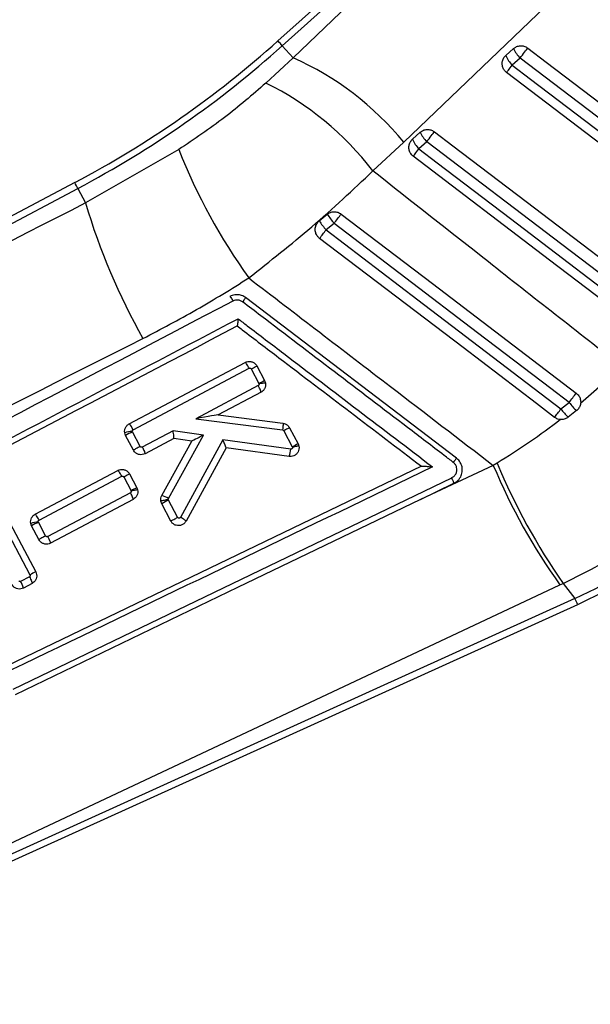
# Model space of a CAD drawing. Header units: millimetres. Extents: x 32 to 375, y 34 to 288.
# Tile 28 of 41: x 102 to 116, y 220 to 244. Entities that reach past the tile are written whole.
import ezdxf

# ---------------------------------------------------------------- set-up
doc = ezdxf.new("R2010")
doc.units = ezdxf.units.MM

msp = doc.modelspace()

# ---------------------------------------------------------------- linework, layer by layer
at = {"color": 7, "linetype": 'Continuous', "lineweight": 25}
for p, q in [((114.216359, 248.214829), (108.475772, 243.065639)), ((108.578734, 242.95085), (114.268856, 248.054776)), ((114.276024, 247.883229), (108.831582, 242.66896)), ((108.578734, 242.95085), (108.831582, 242.66896)), ((113.830439, 242.720255), (114.015229, 242.88601)), ((108.831582, 242.66896), (108.193151, 242.073872)), ((114.168621, 242.662756), (113.983827, 242.497005)), ((111.638379, 240.754029), (111.823168, 240.919782)), ((110.705576, 240.011608), (111.433985, 240.684634)), ((111.976551, 240.696538), (111.791757, 240.530787)), ((106.144549, 240.512325), (103.958038, 239.25909)), ((103.704462, 239.73818), (88.907532, 231.90643)), ((89.079613, 231.82304), (103.776596, 239.601891)), ((103.776596, 239.601891), (103.958038, 239.25909)), ((109.447139, 238.836458), (109.637685, 238.993387)), ((109.796173, 238.779779), (109.607773, 238.625557)), ((112.673006, 233.264256), (107.717983, 237.03501)), ((104.981288, 234.071352), (107.707234, 235.514781)), ((105.071616, 233.932171), (107.797371, 235.375495)), ((107.846953, 235.359963), (108.02906, 235.015746)), ((107.981664, 235.430309), (108.163935, 235.085779)), ((116.559696, 235.408888), (115.589268, 234.544924)), ((108.02906, 235.015746), (108.032432, 235.006249)), ((108.163935, 235.085779), (108.183778, 235.029532)), ((108.014099, 234.967911), (106.545952, 234.19045)), ((108.079584, 234.812419), (107.075981, 234.280962)), ((115.129001, 234.421182), (115.321251, 234.572476)), ((107.075981, 234.280962), (108.595199, 234.086547)), ((115.496205, 234.382643), (115.297026, 234.224738)), ((106.545952, 234.19045), (108.585568, 233.929441)), ((104.896691, 233.797506), (104.875298, 233.863412)), ((105.056174, 233.883886), (105.052694, 233.894615)), ((105.238226, 233.539773), (105.056174, 233.883886)), ((106.012664, 233.908056), (105.288075, 233.524363)), ((106.729614, 233.804686), (106.012664, 233.908056)), ((108.614362, 233.909389), (108.815066, 233.530013)), ((108.74887, 233.980118), (108.949961, 233.600004)), ((105.07897, 233.452969), (104.896691, 233.797506)), ((106.030312, 233.727235), (105.353616, 233.368902)), ((105.746445, 232.387976), (106.454459, 233.666081)), ((105.904571, 232.315323), (106.729614, 233.804686)), ((106.454459, 233.666081), (106.030312, 233.727235)), ((107.178561, 233.693921), (106.183908, 231.8747)), ((106.454459, 233.666081), (106.454474, 233.666105)), ((108.7776, 233.478045), (107.178561, 233.693921)), ((108.949961, 233.600004), (108.968926, 233.548053)), ((107.257487, 233.505314), (106.317517, 231.786108)), ((108.742959, 233.30477), (107.257487, 233.505314)), ((108.815066, 233.530013), (108.818146, 233.521887)), ((113.627346, 233.147739), (113.538918, 233.094221)), ((111.84699, 233.076966), (94.667963, 224.805055)), ((102.772213, 231.948826), (104.715034, 232.977577)), ((104.989466, 232.893105), (105.160385, 232.570033)), ((113.538918, 233.094221), (111.829099, 232.296758)), ((111.847457, 233.077192), (111.84699, 233.076966)), ((102.252259, 227.838179), (112.560552, 232.804562)), ((102.862482, 231.809612), (104.805191, 232.838304)), ((104.854755, 232.822762), (105.025336, 232.500328)), ((111.829099, 232.296758), (112.611981, 232.673887)), ((105.010524, 232.452125), (103.067626, 231.423272)), ((105.160385, 232.570033), (105.178423, 232.522148)), ((105.07597, 232.296614), (103.133139, 231.267796)), ((105.744433, 232.19512), (105.723756, 232.256374)), ((105.959745, 231.788139), (105.744433, 232.19512)), ((105.900538, 232.29162), (105.904571, 232.315323)), ((105.90395, 232.281437), (105.900538, 232.29162)), ((106.11891, 231.87512), (105.90395, 232.281437)), ((101.978247, 231.79404), (102.649897, 230.525067)), ((102.113219, 231.863899), (102.785093, 230.594497)), ((102.687629, 231.674915), (102.667485, 231.733102)), ((102.847163, 231.761193), (102.843855, 231.77072)), ((103.017809, 231.438643), (102.847163, 231.761193)), ((102.858555, 231.351836), (102.687629, 231.674915)), ((102.636334, 230.479626), (102.430028, 230.37043)), ((94.877568, 220.779363), (115.105601, 230.288052)), ((102.701885, 230.32417), (102.495657, 230.215016)), ((115.105601, 230.288052), (115.179099, 230.322556)), ((115.179099, 230.322556), (115.458073, 229.967314)), ((115.458073, 229.967314), (94.823194, 220.620631)), ((94.790041, 220.436755), (115.521537, 229.827204))]:
    msp.add_line(p, q, dxfattribs=at)
at = {"color": 7, "linetype": 'Continuous', "lineweight": 25, "flags": 128}
for points in [[(111.433985, 240.684634), (116.23872, 245.287223), (116.87803, 245.89975)], [(114.168621, 242.662756), (114.195359, 242.697903), (114.222186, 242.733169), (114.248387, 242.767615), (114.273257, 242.800304), (114.29612, 242.830359), (114.316366, 242.856973), (114.333453, 242.879434), (114.346914, 242.897126)], [(114.346914, 242.897126), (114.777751, 242.569375), (116.5011, 241.258371), (119.276024, 239.147396)], [(119.097746, 238.913043), (118.666909, 239.240794), (116.943555, 240.551793), (114.168621, 242.662756)], [(113.850571, 242.321837), (113.854693, 242.327251), (113.863098, 242.338303), (113.875565, 242.354694), (113.891758, 242.375978), (113.911243, 242.401588), (113.933491, 242.430834), (113.957904, 242.462926), (113.983827, 242.497005)], [(113.983827, 242.497005), (114.414669, 242.169254), (116.138023, 240.858255), (118.946326, 238.721903)], [(118.813045, 238.5467), (118.382208, 238.874454), (116.658863, 240.185465), (113.850571, 242.321837)], [(111.976551, 240.696538), (112.003289, 240.731685), (112.030116, 240.766953), (112.056317, 240.801395), (112.081187, 240.834083), (112.104055, 240.864139), (112.124301, 240.890752), (112.141388, 240.913208), (112.154848, 240.930901)], [(112.154848, 240.930901), (112.585686, 240.60315), (114.309035, 239.292141), (117.479848, 236.879995)], [(111.658511, 240.355604), (111.662628, 240.361023), (111.671033, 240.372075), (111.6835, 240.388466), (111.699692, 240.409755), (111.719173, 240.435368), (111.741421, 240.464614), (111.765834, 240.496708), (111.791757, 240.530787)], [(111.791757, 240.530787), (112.222599, 240.203036), (113.945948, 238.892032), (117.15014, 236.454508)], [(117.30156, 236.645647), (116.870723, 236.973398), (115.147369, 238.284402), (111.976551, 240.696538)], [(117.016874, 236.2793), (116.586037, 236.607053), (114.862692, 237.918065), (111.658511, 240.355604)], [(109.962485, 238.998856), (110.386543, 238.676074), (112.109524, 237.364586), (115.488447, 234.792648)], [(115.321251, 234.572476), (114.890567, 234.900431), (113.167849, 236.212257), (109.796173, 238.779779)], [(109.607773, 238.625557), (110.038446, 238.297595), (111.761155, 236.985754), (115.129001, 234.421182)], [(114.978221, 234.223714), (114.550429, 234.549307), (112.827387, 235.860714), (109.45592, 238.426756)], [(106.03063, 233.727401), (106.030392, 233.727277), (106.030312, 233.727235)], [(111.829099, 232.296758), (111.418473, 232.098958), (107.529448, 230.22581), (102.302956, 227.709093)]]:
    msp.add_lwpolyline(points, dxfattribs=at)
at = {"color": 8, "linetype": 'Continuous', "lineweight": 25, "flags": 128}
for points in [[(108.578734, 242.95085), (108.533752, 243.000997), (108.501561, 243.036884), (108.482224, 243.058446), (108.475772, 243.065639)], [(103.776596, 239.601891), (103.745083, 239.661434), (103.72253, 239.704044), (103.708982, 239.729641), (103.704462, 239.73818)], [(115.521537, 229.827204), (115.521537, 229.827204), (115.517564, 229.83598), (115.505643, 229.862298), (115.485799, 229.906103), (115.458073, 229.967314)]]:
    msp.add_lwpolyline(points, dxfattribs=at)
at = {"color": 7, "linetype": 'Continuous', "lineweight": 25}
for centre, radius, start, end in [((92.540138, 260.831509), 23.865678, 297.8914735, 311.8914735), ((92.540138, 260.831509), 24.01988, 297.8914735, 311.8914735), ((114.655758, 243.161779), 0.697371, 203.2934729, 225.6905653), ((105.974286, 236.223011), 7.050843, 39.2554256, 66.0937288), ((114.470985, 242.996035), 0.697391, 203.2938147, 225.6896815), ((105.10213, 235.74657), 7.041957, 37.2764173, 63.9635124), ((112.278862, 241.029761), 0.697313, 203.2922085, 225.6896087), ((112.463668, 241.195531), 0.697336, 203.2929359, 225.6900184), ((119.40876, 245.80229), 14.280162, 201.7428514, 215.5603386), ((118.22096, 243.419465), 14.857311, 196.2615218, 209.6172543), ((111.05742, 239.881174), 1.674459, 212.0185084, 221.129383), ((52.171558, 282.698081), 72.452837, 322.68735056, 322.90486312), ((111.275434, 240.062369), 2.201254, 213.8426948, 220.7473108), ((72.134303, 267.09196), 47.059505, 322.4736114, 322.7781889), ((110.134526, 231.125756), 4.423235, 116.4559058, 118.4245728), ((48.090367, 285.800353), 84.523885, 322.69370798, 322.88111076), ((116.416556, 235.406395), 1.376631, 217.2841226, 228.0445559), ((107.082223, 234.332622), 0.052036, 262.4157524, 263.1104036), ((74.701839, 265.133742), 50.770235, 322.4956373, 322.7760226), ((116.569814, 235.483476), 1.790087, 216.4009052, 224.682033), ((104.629872, 233.744383), 0.480003, 23.0306015, 42.9361692), ((105.174608, 232.68164), 1.219086, 95.7394237, 104.2125579), ((107.684058, 228.841619), 5.685968, 117.5272324, 119.3549457), ((110.920603, 229.636938), 4.425982, 116.4389501, 118.4063713), ((107.22683, 233.522469), 0.035131, 330.7708624, 332.2136253), ((108.098903, 233.523626), 0.680226, 341.2317722, 356.1578385), ((127.931029, 239.165393), 15.517974, 202.8168126, 214.739407), ((126.689863, 238.595965), 14.255404, 202.7021661, 215.647047), ((107.080934, 228.683415), 4.33524, 116.2960113, 118.3046898), ((104.991997, 232.482727), 0.0377, 13.9208413, 27.8320168), ((108.500784, 227.291867), 5.624887, 117.4948253, 119.3423979), ((105.589646, 231.838307), 0.571596, 56.5672897, 74.0786626), ((103.032366, 230.454636), 1.329516, 98.1513767, 105.92902), ((105.449394, 226.758828), 5.638729, 117.4834576, 119.3264578), ((104.658678, 226.779836), 4.249936, 116.1581364, 118.2071922), ((102.016836, 230.10438), 0.491437, 13.0104434, 32.7771526)]:
    msp.add_arc(centre, radius, start, end, dxfattribs=at)
for centre, major_axis, ratio, start_param, end_param in [((106.533614, 234.182343), (0.542073, 0.098565), 0.0104766, 0.033018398, 1.546130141), ((106.000325, 233.899947), (-0.029976, 0.172659), 0.077321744, 3.166790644, 4.74594029), ((106.717279, 233.796577), (0.26281, 0.130492), 0.006059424, 1.520827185, 3.132812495), ((107.166222, 233.685814), (-0.09115, 0.180275), 0.072615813, 3.191478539, 4.720652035), ((110.426093, 241.037851), (9.65903, 7.585406), 0.989570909, 4.47568763, 4.943875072)]:
    msp.add_ellipse(centre, major_axis=major_axis, ratio=ratio, start_param=start_param, end_param=end_param, dxfattribs=at)
for points, knots in [([(114.015229, 242.88601), (114.032111, 242.899027), (114.071931, 242.92973), (114.149818, 242.953466), (114.238365, 242.9511), (114.305118, 242.926514), (114.338007, 242.903389), (114.346914, 242.897126)], [0, 0, 0, 0, 0.179194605, 0.422660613, 0.666125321, 0.909579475, 1, 1, 1, 1]), ([(113.850571, 242.321837), (113.829516, 242.341205), (113.78671, 242.38058), (113.750693, 242.462023), (113.741852, 242.550044), (113.763258, 242.635649), (113.799386, 242.690927), (113.825387, 242.715483), (113.830439, 242.720255)], [0, 0, 0, 0, 0.185820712, 0.377783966, 0.569756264, 0.761726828, 0.953700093, 1, 1, 1, 1]), ([(108.193151, 242.073872), (107.874492, 241.79883), (107.22714, 241.240086), (106.509123, 240.757406), (106.144549, 240.512325)], [0, 0, 0, 0, 0.492250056, 1, 1, 1, 1]), ([(111.823168, 240.919782), (111.840077, 240.932818), (111.879925, 240.96354), (111.957855, 240.987251), (112.046402, 240.984859), (112.113112, 240.960253), (112.14597, 240.937145), (112.154848, 240.930901)], [0, 0, 0, 0, 0.179466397, 0.422932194, 0.666400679, 0.909864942, 1, 1, 1, 1]), ([(111.658511, 240.355604), (111.637456, 240.374973), (111.59465, 240.41435), (111.558634, 240.495794), (111.549792, 240.583816), (111.571197, 240.669422), (111.607327, 240.724698), (111.633327, 240.749257), (111.638379, 240.754029)], [0, 0, 0, 0, 0.1858230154, 0.3777888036, 0.5697583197, 0.7617259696, 0.9536969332, 1, 1, 1, 1]), ([(107.791798, 237.497519), (108.291152, 237.892531), (109.046044, 238.489685), (110.007629, 239.345431), (110.472929, 239.789551), (110.705576, 240.011608)], [0, 0, 0, 0, 0.494201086, 0.747102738, 1, 1, 1, 1]), ([(116.559696, 235.408888), (115.514676, 236.229914), (113.562752, 237.763455), (111.611956, 239.298428), (110.705576, 240.011608)], [0, 0, 0, 0, 0.535379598, 1, 1, 1, 1]), ([(103.958038, 239.25909), (100.308392, 237.399564), (95.405922, 234.901714), (90.50345, 232.407735), (89.250626, 231.7704)], [0, 0, 0, 0, 0.744450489, 1, 1, 1, 1]), ([(109.637685, 238.993387), (109.66118, 239.009254), (109.709026, 239.041564), (109.796585, 239.057276), (109.88472, 239.044964), (109.938415, 239.01714), (109.962133, 238.999124), (109.962485, 238.998856)], [0, 0, 0, 0, 0.242013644, 0.492836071, 0.744198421, 0.996199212, 1, 1, 1, 1]), ([(109.45592, 238.426756), (109.437167, 238.443698), (109.396459, 238.480475), (109.359091, 238.558083), (109.347509, 238.646798), (109.366562, 238.734127), (109.404701, 238.797862), (109.436732, 238.826994), (109.447139, 238.836458)], [0, 0, 0, 0, 0.160469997, 0.348327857, 0.536021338, 0.723280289, 0.910097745, 1, 1, 1, 1]), ([(105.304814, 236.076927), (105.727927, 236.297448), (106.575264, 236.739068), (107.385933, 237.244481), (107.791798, 237.497519)], [0, 0, 0, 0, 0.499344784, 1, 1, 1, 1]), ([(107.791798, 237.497519), (108.902693, 236.647051), (110.818957, 235.180015), (112.734043, 233.711437), (113.538918, 233.094221)], [0, 0, 0, 0, 0.579718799, 1, 1, 1, 1]), ([(107.717978, 237.035002), (107.687536, 237.0538), (107.626655, 237.091394), (107.515978, 237.109938), (107.420065, 237.098194), (107.366127, 237.073639), (107.347719, 237.065259)], [0, 0, 0, 0, 0.272317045, 0.544618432, 0.844583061, 1, 1, 1, 1]), ([(107.348176, 237.065495), (107.350409, 237.064462), (107.354876, 237.062396), (107.372008, 237.037538), (107.394117, 237.000592), (107.410306, 236.970128), (107.4184, 236.954896)], [0, 0, 0, 0, 0.24999807, 0.499992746, 0.749988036, 1, 1, 1, 1]), ([(107.418629, 236.955013), (103.872866, 235.095071), (98.764306, 232.415358), (93.657115, 229.735509), (92.094736, 228.915697)], [0, 0, 0, 0, 0.694082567, 1, 1, 1, 1]), ([(107.64524, 236.936317), (107.634863, 236.94326), (107.604491, 236.963583), (107.547421, 236.980175), (107.47887, 236.979798), (107.438648, 236.963251), (107.418624, 236.955013)], [0, 0, 0, 0, 0.156182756, 0.457117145, 0.729729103, 1, 1, 1, 1]), ([(107.717978, 237.035002), (107.716983, 237.033507), (107.714994, 237.030516), (107.69856, 237.008095), (107.674685, 236.975828), (107.655055, 236.949487), (107.64524, 236.936317)], [0, 0, 0, 0, 0.2500012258, 0.5000004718, 0.750005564, 1, 1, 1, 1]), ([(112.598794, 233.165705), (112.527003, 233.22035), (112.168052, 233.493573), (110.660471, 234.64113), (109.081072, 235.843346), (107.788849, 236.827003), (107.645245, 236.936317)], [0, 0, 0, 0, 0.043477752, 0.217387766, 0.913028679, 1, 1, 1, 1]), ([(92.481123, 228.638906), (94.994583, 229.957707), (100.013872, 232.591306), (105.034195, 235.224719), (107.54054, 236.539424)], [0, 0, 0, 0, 0.500760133, 1, 1, 1, 1]), ([(92.654603, 228.575605), (92.663864, 228.580462), (92.991466, 228.752243), (94.592436, 229.591761), (99.537844, 232.184992), (104.165407, 234.611576), (107.5194, 236.370331)], [0, 0, 0, 0, 0.001869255, 0.066123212, 0.323139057, 1, 1, 1, 1]), ([(107.54054, 236.539424), (107.540485, 236.538759), (107.540176, 236.534989), (107.538356, 236.512791), (107.534847, 236.47501), (107.529939, 236.43036), (107.525572, 236.397594), (107.521909, 236.376395), (107.520197, 236.372257), (107.5194, 236.370331)], [0, 0, 0, 0, 0.008682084, 0.049175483, 0.289066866, 0.496525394, 0.677747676, 0.849967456, 1, 1, 1, 1]), ([(107.5194, 236.370331), (107.559176, 236.34006), (107.886132, 236.091236), (109.328667, 234.993458), (110.73142, 233.925936), (111.84699, 233.076966)], [0, 0, 0, 0, 0.027574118, 0.22665618, 1, 1, 1, 1]), ([(107.54054, 236.539424), (107.612329, 236.484778), (107.971273, 236.211549), (109.495052, 235.051641), (110.947057, 233.946393), (112.111903, 233.059725)], [0, 0, 0, 0, 0.047112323, 0.235561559, 1, 1, 1, 1]), ([(91.149928, 228.965348), (92.206918, 229.493097), (96.930265, 231.85144), (101.64508, 234.230361), (105.304814, 236.076927)], [0, 0, 0, 0, 0.223779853, 1, 1, 1, 1]), ([(107.707234, 235.514781), (107.728494, 235.523446), (107.771019, 235.540779), (107.841299, 235.538139), (107.90602, 235.513864), (107.95402, 235.474813), (107.973854, 235.442881), (107.981664, 235.430309)], [0, 0, 0, 0, 0.215548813, 0.431139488, 0.646047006, 0.86063468, 1, 1, 1, 1]), ([(107.797371, 235.375495), (107.78703, 235.394572), (107.766348, 235.432727), (107.737854, 235.479398), (107.715781, 235.510883), (107.710113, 235.513498), (107.707279, 235.514806)], [0, 0, 0, 0, 0.2499989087, 0.5000001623, 0.7500026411, 1, 1, 1, 1]), ([(107.797371, 235.375495), (107.799295, 235.376376), (107.804654, 235.378831), (107.814757, 235.380266), (107.826787, 235.378182), (107.837777, 235.371997), (107.844035, 235.365065), (107.846526, 235.360708), (107.846953, 235.359963)], [0, 0, 0, 0, 0.110598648, 0.30818573, 0.523135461, 0.738050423, 0.955186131, 1, 1, 1, 1]), ([(107.846953, 235.359963), (107.864918, 235.369485), (107.900851, 235.38853), (107.944945, 235.411651), (107.975579, 235.427521), (107.979632, 235.429384), (107.981659, 235.430316)], [0, 0, 0, 0, 0.249995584, 0.500009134, 0.750001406, 1, 1, 1, 1]), ([(108.032432, 235.006249), (108.03276, 235.003415), (108.03355, 234.996574), (108.031005, 234.985785), (108.024635, 234.974921), (108.017681, 234.970294), (108.014099, 234.967911)], [0, 0, 0, 0, 0.187627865, 0.452858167, 0.718205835, 1, 1, 1, 1]), ([(108.183778, 235.029527), (108.181849, 235.029805), (108.17799, 235.03036), (108.149444, 235.026611), (108.107142, 235.019826), (108.065027, 235.012363), (108.039273, 235.007532), (108.032432, 235.006249)], [0, 0, 0, 0, 0.2265458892, 0.4530926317, 0.6796398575, 0.9149137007, 1, 1, 1, 1]), ([(108.183778, 235.029532), (108.185861, 235.006623), (108.190027, 234.960807), (108.166854, 234.894805), (108.128557, 234.843185), (108.09438, 234.821714), (108.079584, 234.812419)], [0, 0, 0, 0, 0.265595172, 0.53116357, 0.797040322, 1, 1, 1, 1]), ([(108.079589, 234.812422), (108.080131, 234.815575), (108.081214, 234.82188), (108.067338, 234.858588), (108.04436, 234.909333), (108.024186, 234.948385), (108.014099, 234.967911)], [0, 0, 0, 0, 0.250000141, 0.500000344, 0.749997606, 1, 1, 1, 1]), ([(115.488447, 234.792648), (115.509078, 234.773707), (115.551543, 234.73472), (115.587508, 234.653628), (115.594666, 234.587388), (115.590121, 234.551635), (115.589268, 234.544924)], [0, 0, 0, 0, 0.297635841, 0.612615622, 0.927283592, 1, 1, 1, 1]), ([(115.589268, 234.544924), (115.582039, 234.516545), (115.567582, 234.459793), (115.526645, 234.408413), (115.50035, 234.386152), (115.496205, 234.382643)], [0, 0, 0, 0, 0.45726983, 0.914451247, 1, 1, 1, 1]), ([(104.875298, 233.863412), (104.874349, 233.886492), (104.872449, 233.932652), (104.898965, 233.997736), (104.937742, 234.04476), (104.969299, 234.064031), (104.981288, 234.071352)], [0, 0, 0, 0, 0.2767135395, 0.5534236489, 0.830347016, 1, 1, 1, 1]), ([(108.595199, 234.086547), (108.596243, 234.084064), (108.598329, 234.079098), (108.597164, 234.043072), (108.593003, 233.991584), (108.588047, 233.950156), (108.585568, 233.929441)], [0, 0, 0, 0, 0.250002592, 0.500003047, 0.750000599, 1, 1, 1, 1]), ([(108.595199, 234.086547), (108.611804, 234.083011), (108.650898, 234.074688), (108.707889, 234.039947), (108.734919, 234.000484), (108.74887, 233.980118)], [0, 0, 0, 0, 0.26324311, 0.619760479, 1, 1, 1, 1]), ([(115.120001, 234.170609), (114.879018, 233.990163), (114.395401, 233.628033), (113.883947, 233.308201), (113.627346, 233.147739)], [0, 0, 0, 0, 0.498291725, 1, 1, 1, 1]), ([(115.120001, 234.170609), (115.096966, 234.173702), (115.045833, 234.180566), (115.002199, 234.208412), (114.978221, 234.223714)], [0, 0, 0, 0, 0.4504791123, 1, 1, 1, 1]), ([(115.297026, 234.224738), (115.273828, 234.209965), (115.225788, 234.179374), (115.161688, 234.168844), (115.12623, 234.170345), (115.120001, 234.170609)], [0, 0, 0, 0, 0.434980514, 0.900739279, 1, 1, 1, 1]), ([(105.052694, 233.894615), (105.052491, 233.897329), (105.05198, 233.904142), (105.054828, 233.914821), (105.061408, 233.92541), (105.068206, 233.929913), (105.071616, 233.932171)], [0, 0, 0, 0, 0.181947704, 0.456620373, 0.727475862, 1, 1, 1, 1]), ([(108.585568, 233.929441), (108.588882, 233.928702), (108.595365, 233.927257), (108.602536, 233.922886), (108.609186, 233.917209), (108.612236, 233.912601), (108.614362, 233.909389)], [0, 0, 0, 0, 0.279525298, 0.546837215, 0.684105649, 1, 1, 1, 1]), ([(108.74887, 233.980118), (108.747175, 233.97938), (108.743785, 233.977906), (108.718247, 233.964703), (108.680852, 233.945013), (108.647658, 233.927313), (108.625185, 233.915236), (108.618723, 233.911745), (108.614362, 233.909389)], [0, 0, 0, 0, 0.227481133, 0.454966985, 0.682460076, 0.909931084, 0.93921269, 1, 1, 1, 1]), ([(105.238226, 233.539773), (105.233461, 233.537206), (105.218352, 233.529068), (105.18676, 233.51208), (105.145951, 233.490067), (105.108789, 233.469868), (105.083628, 233.455981), (105.080519, 233.453978), (105.078965, 233.452977)], [0, 0, 0, 0, 0.059026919, 0.18713769, 0.390349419, 0.593568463, 0.796786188, 1, 1, 1, 1]), ([(105.353616, 233.368902), (105.332342, 233.360207), (105.289793, 233.342816), (105.219443, 233.345404), (105.154621, 233.369646), (105.106615, 233.408644), (105.086752, 233.440492), (105.07897, 233.452969)], [0, 0, 0, 0, 0.215730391, 0.431476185, 0.646649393, 0.861561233, 1, 1, 1, 1]), ([(105.288075, 233.524363), (105.285828, 233.523347), (105.279823, 233.52063), (105.268916, 233.519526), (105.25894, 233.521791), (105.249878, 233.526367), (105.243139, 233.531954), (105.239558, 233.537654), (105.238226, 233.539773)], [0, 0, 0, 0, 0.128268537, 0.342826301, 0.557319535, 0.651046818, 0.870247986, 1, 1, 1, 1]), ([(105.288075, 233.524363), (105.29505, 233.510963), (105.309593, 233.483018), (105.32974, 233.440931), (105.345892, 233.403575), (105.355437, 233.376119), (105.354236, 233.371314), (105.353636, 233.368912)], [0, 0, 0, 0, 0.17234021, 0.359401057, 0.572929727, 0.786466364, 1, 1, 1, 1]), ([(108.968926, 233.548053), (108.971326, 233.524983), (108.976126, 233.478845), (108.953766, 233.411681), (108.91207, 233.355583), (108.853798, 233.31701), (108.79435, 233.301127), (108.757218, 233.303759), (108.742959, 233.30477)], [0, 0, 0, 0, 0.178117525, 0.356219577, 0.534518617, 0.712467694, 0.88958388, 1, 1, 1, 1]), ([(108.818146, 233.521887), (108.81846, 233.519184), (108.819263, 233.512286), (108.81688, 233.501238), (108.81058, 233.490374), (108.801174, 233.48236), (108.78972, 233.477638), (108.781629, 233.47791), (108.7776, 233.478045)], [0, 0, 0, 0, 0.117270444, 0.299238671, 0.477458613, 0.65260507, 0.826987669, 1, 1, 1, 1]), ([(108.968921, 233.548071), (108.96699, 233.548288), (108.963128, 233.548721), (108.934659, 233.544396), (108.893036, 233.536906), (108.853917, 233.529227), (108.828495, 233.524031), (108.820987, 233.522476), (108.818146, 233.521887)], [0, 0, 0, 0, 0.226604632, 0.453210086, 0.679822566, 0.906432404, 0.964587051, 1, 1, 1, 1]), ([(115.521537, 229.827204), (115.777887, 229.949604), (116.304962, 230.20127), (117.06589, 230.652846), (117.806636, 231.16402), (118.507308, 231.728951), (119.163901, 232.343833), (119.680253, 232.899877), (119.96904, 233.255774), (120.069059, 233.379035)], [0, 0, 0, 0, 0.146276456, 0.300756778, 0.455191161, 0.609579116, 0.76392652, 0.91823836, 1, 1, 1, 1]), ([(112.560552, 232.804562), (112.562039, 232.805281), (112.585003, 232.816379), (112.625636, 232.846252), (112.666608, 232.906286), (112.685474, 232.976573), (112.679781, 233.04878), (112.65148, 233.116524), (112.616332, 233.149333), (112.598794, 233.165705)], [0, 0, 0, 0, 0.011441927, 0.176794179, 0.341932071, 0.506665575, 0.670986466, 0.835827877, 1, 1, 1, 1]), ([(112.673319, 233.26402), (112.672276, 233.262543), (112.67019, 233.259588), (112.653291, 233.237253), (112.628797, 233.205105), (112.608725, 233.178891), (112.598689, 233.165784)], [0, 0, 0, 0, 0.249997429, 0.499992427, 0.750005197, 1, 1, 1, 1]), ([(112.736754, 232.774179), (112.749012, 232.791909), (112.783533, 232.841834), (112.813084, 232.939599), (112.809465, 233.058674), (112.766115, 233.169738), (112.711269, 233.234205), (112.676888, 233.261212), (112.673111, 233.264179)], [0, 0, 0, 0, 0.118148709, 0.332700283, 0.546983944, 0.760675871, 0.973710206, 1, 1, 1, 1]), ([(112.111903, 233.059725), (109.179696, 231.646906), (103.349051, 228.837539), (97.517673, 226.028974), (94.618871, 224.632825)], [0, 0, 0, 0, 0.502895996, 1, 1, 1, 1]), ([(104.715034, 232.977577), (104.736293, 232.986245), (104.778814, 233.003582), (104.84909, 233.000941), (104.913824, 232.976665), (104.961828, 232.937607), (104.981664, 232.905668), (104.989466, 232.893105)], [0, 0, 0, 0, 0.2155273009, 0.431088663, 0.6460542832, 0.8607712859, 1, 1, 1, 1]), ([(104.805191, 232.838304), (104.794848, 232.85738), (104.774162, 232.895533), (104.745666, 232.942202), (104.723591, 232.973686), (104.717919, 232.976297), (104.715084, 232.977602)], [0, 0, 0, 0, 0.249999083, 0.499998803, 0.749999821, 1, 1, 1, 1]), ([(104.989466, 232.893105), (104.98744, 232.892176), (104.983387, 232.890316), (104.95275, 232.874444), (104.908657, 232.851329), (104.872722, 232.832284), (104.854755, 232.822762)], [0, 0, 0, 0, 0.25000029, 0.499997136, 0.749992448, 1, 1, 1, 1]), ([(111.847457, 233.077192), (111.849539, 233.077617), (111.854259, 233.07858), (111.878608, 233.078368), (111.929396, 233.075846), (112.010539, 233.069555), (112.076906, 233.063313), (112.111233, 233.059794), (112.111903, 233.059725)], [0, 0, 0, 0, 0.0844759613, 0.1914886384, 0.3607268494, 0.6670579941, 0.9934964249, 1, 1, 1, 1]), ([(104.805191, 232.838304), (104.807106, 232.839182), (104.812454, 232.841635), (104.822545, 232.84307), (104.834573, 232.840988), (104.845568, 232.834808), (104.851834, 232.827874), (104.854327, 232.823511), (104.854755, 232.822762)], [0, 0, 0, 0, 0.110178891, 0.307655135, 0.52269843, 0.737667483, 0.95498111, 1, 1, 1, 1]), ([(112.611981, 232.673887), (112.612215, 232.675866), (112.612713, 232.680086), (112.605924, 232.701379), (112.59473, 232.729595), (112.579565, 232.764583), (112.567905, 232.789101), (112.560552, 232.804562)], [0, 0, 0, 0, 0.188956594, 0.402808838, 0.618042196, 0.759133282, 1, 1, 1, 1]), ([(112.611981, 232.673887), (112.647801, 232.695136), (112.69458, 232.722887), (112.728749, 232.764444), (112.736754, 232.774179)], [0, 0, 0, 0, 0.765730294, 1, 1, 1, 1]), ([(105.028589, 232.491797), (105.029013, 232.489109), (105.030064, 232.482442), (105.028108, 232.471608), (105.023251, 232.462777), (105.0172, 232.456223), (105.013044, 232.453672), (105.010524, 232.452125)], [0, 0, 0, 0, 0.173693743, 0.430935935, 0.688296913, 0.811036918, 1, 1, 1, 1]), ([(105.07597, 232.296614), (105.076516, 232.29977), (105.077607, 232.30608), (105.063743, 232.342792), (105.040776, 232.393545), (105.020608, 232.432599), (105.010524, 232.452125)], [0, 0, 0, 0, 0.250002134, 0.500002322, 0.750005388, 1, 1, 1, 1]), ([(105.178423, 232.522148), (105.176499, 232.522275), (105.172652, 232.52253), (105.144331, 232.517374), (105.102944, 232.508738), (105.065919, 232.500443), (105.04078, 232.494642), (105.033357, 232.49291), (105.028589, 232.491797)], [0, 0, 0, 0, 0.2267210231, 0.4534423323, 0.6801624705, 0.9068918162, 0.9401944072, 1, 1, 1, 1]), ([(105.178423, 232.522148), (105.181477, 232.499364), (105.187584, 232.453795), (105.167264, 232.386934), (105.129598, 232.331183), (105.093153, 232.307691), (105.07597, 232.296614)], [0, 0, 0, 0, 0.256791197, 0.513575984, 0.770662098, 1, 1, 1, 1]), ([(115.179099, 230.322556), (115.469009, 230.465383), (116.048818, 230.751032), (116.885899, 231.26434), (117.696758, 231.834359), (118.201463, 232.264151), (118.453813, 232.479044)], [0, 0, 0, 0, 0.246130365, 0.492251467, 0.746128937, 1, 1, 1, 1]), ([(105.723756, 232.256374), (105.721976, 232.279455), (105.718443, 232.325291), (105.737155, 232.36718), (105.746445, 232.387976)], [0, 0, 0, 0, 0.503553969, 1, 1, 1, 1]), ([(105.900538, 232.29162), (105.893738, 232.290509), (105.877172, 232.287804), (105.842368, 232.281882), (105.798445, 232.27397), (105.756941, 232.265732), (105.728878, 232.259279), (105.725463, 232.257342), (105.723756, 232.256374)], [0, 0, 0, 0, 0.075355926, 0.183590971, 0.387683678, 0.591795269, 0.795897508, 1, 1, 1, 1]), ([(102.667485, 231.733102), (102.665635, 231.756111), (102.661934, 231.802127), (102.685866, 231.868118), (102.72435, 231.918873), (102.758005, 231.939935), (102.772213, 231.948826)], [0, 0, 0, 0, 0.26796437, 0.535906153, 0.804082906, 1, 1, 1, 1]), ([(102.862482, 231.809612), (102.852123, 231.828682), (102.831406, 231.866822), (102.802872, 231.913475), (102.780749, 231.944932), (102.775052, 231.947525), (102.772203, 231.948821)], [0, 0, 0, 0, 0.249992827, 0.499997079, 0.749999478, 1, 1, 1, 1]), ([(102.843855, 231.77072), (102.843515, 231.774915), (102.842834, 231.783307), (102.847171, 231.795317), (102.854086, 231.804384), (102.860043, 231.808093), (102.862482, 231.809612)], [0, 0, 0, 0, 0.27167727, 0.543418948, 0.813038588, 1, 1, 1, 1]), ([(105.95973, 231.788169), (105.961287, 231.78917), (105.964399, 231.791172), (105.989543, 231.80508), (106.026696, 231.825304), (106.067882, 231.847572), (106.099491, 231.864617), (106.114578, 231.872777), (106.11891, 231.87512)], [0, 0, 0, 0, 0.203221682, 0.406440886, 0.609664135, 0.812886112, 0.946285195, 1, 1, 1, 1]), ([(106.317517, 231.786108), (106.304389, 231.767039), (106.278131, 231.728899), (106.21753, 231.692432), (106.14956, 231.677101), (106.080148, 231.685523), (106.017856, 231.716365), (105.979203, 231.754997), (105.963708, 231.78139), (105.959745, 231.788139)], [0, 0, 0, 0, 0.158538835, 0.317098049, 0.475150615, 0.63245451, 0.789287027, 0.946116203, 1, 1, 1, 1]), ([(106.183908, 231.8747), (106.182212, 231.872113), (106.178252, 231.866073), (106.16895, 231.859187), (106.157082, 231.855268), (106.147077, 231.855523), (106.137459, 231.858047), (106.128411, 231.862915), (106.121924, 231.869952), (106.119347, 231.874369), (106.11891, 231.87512)], [0, 0, 0, 0, 0.117080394, 0.2733274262, 0.4292314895, 0.5851711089, 0.6452166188, 0.8061978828, 0.9670723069, 1, 1, 1, 1]), ([(106.317597, 231.786249), (106.316687, 231.788425), (106.314869, 231.792775), (106.291552, 231.810053), (106.255944, 231.833014), (106.223599, 231.852179), (106.199248, 231.866112), (106.190552, 231.870981), (106.183908, 231.8747)], [0, 0, 0, 0, 0.2205133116, 0.4410328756, 0.6615483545, 0.8820538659, 0.9098870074, 1, 1, 1, 1]), ([(103.017809, 231.438643), (103.013057, 231.436083), (102.997949, 231.427947), (102.966357, 231.410954), (102.925535, 231.388935), (102.888374, 231.368734), (102.863213, 231.354848), (102.860104, 231.352843), (102.85855, 231.351841)], [0, 0, 0, 0, 0.058861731, 0.187129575, 0.390353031, 0.593566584, 0.796782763, 1, 1, 1, 1]), ([(103.133139, 231.267796), (103.111873, 231.259102), (103.069339, 231.241715), (102.999013, 231.244292), (102.934199, 231.268529), (102.886195, 231.307519), (102.866332, 231.339366), (102.858555, 231.351836)], [0, 0, 0, 0, 0.215691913, 0.431401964, 0.646615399, 0.861632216, 1, 1, 1, 1]), ([(103.067626, 231.423272), (103.06537, 231.422249), (103.059364, 231.419524), (103.048462, 231.418418), (103.038502, 231.420679), (103.029452, 231.425252), (103.022717, 231.430831), (103.019139, 231.436526), (103.017809, 231.438643)], [0, 0, 0, 0, 0.1289034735, 0.3432094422, 0.5574815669, 0.6511325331, 0.8703218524, 1, 1, 1, 1]), ([(103.133221, 231.267841), (103.133819, 231.270245), (103.135014, 231.275053), (103.125485, 231.302485), (103.112116, 231.33339), (103.093428, 231.373299), (103.078907, 231.401424), (103.067626, 231.423272)], [0, 0, 0, 0, 0.21377299, 0.427543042, 0.641318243, 0.721376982, 1, 1, 1, 1]), ([(102.785093, 230.594497), (102.793627, 230.573488), (102.810696, 230.531472), (102.808099, 230.462182), (102.784229, 230.398334), (102.745716, 230.351107), (102.7142, 230.331739), (102.701885, 230.32417)], [0, 0, 0, 0, 0.215136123, 0.430254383, 0.645842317, 0.861602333, 1, 1, 1, 1]), ([(102.430028, 230.37043), (102.427977, 230.369502), (102.422518, 230.367032), (102.412514, 230.366047), (102.401263, 230.368728), (102.391361, 230.374955), (102.387069, 230.381241), (102.384979, 230.384301)], [0, 0, 0, 0, 0.12979714, 0.345424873, 0.565188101, 0.788347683, 1, 1, 1, 1]), ([(102.649897, 230.525067), (102.651352, 230.521486), (102.654262, 230.514324), (102.653831, 230.502515), (102.649776, 230.491691), (102.643357, 230.483914), (102.638233, 230.480786), (102.636334, 230.479626)], [0, 0, 0, 0, 0.218901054, 0.437711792, 0.656630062, 0.872755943, 1, 1, 1, 1]), ([(102.636334, 230.479626), (102.646431, 230.460105), (102.666623, 230.421063), (102.689628, 230.370331), (102.703529, 230.333636), (102.702473, 230.327347), (102.701944, 230.324202)], [0, 0, 0, 0, 0.249998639, 0.500000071, 0.749999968, 1, 1, 1, 1]), ([(102.495657, 230.215016), (102.47476, 230.206461), (102.432962, 230.189349), (102.363838, 230.191854), (102.300119, 230.215646), (102.252685, 230.254123), (102.233089, 230.285716), (102.22533, 230.298224)], [0, 0, 0, 0, 0.2151028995, 0.4302311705, 0.644895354, 0.8594065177, 1, 1, 1, 1])]:
    msp.add_open_spline(points, degree=3, knots=knots, dxfattribs=at)

doc.saveas('drawing.dxf')
